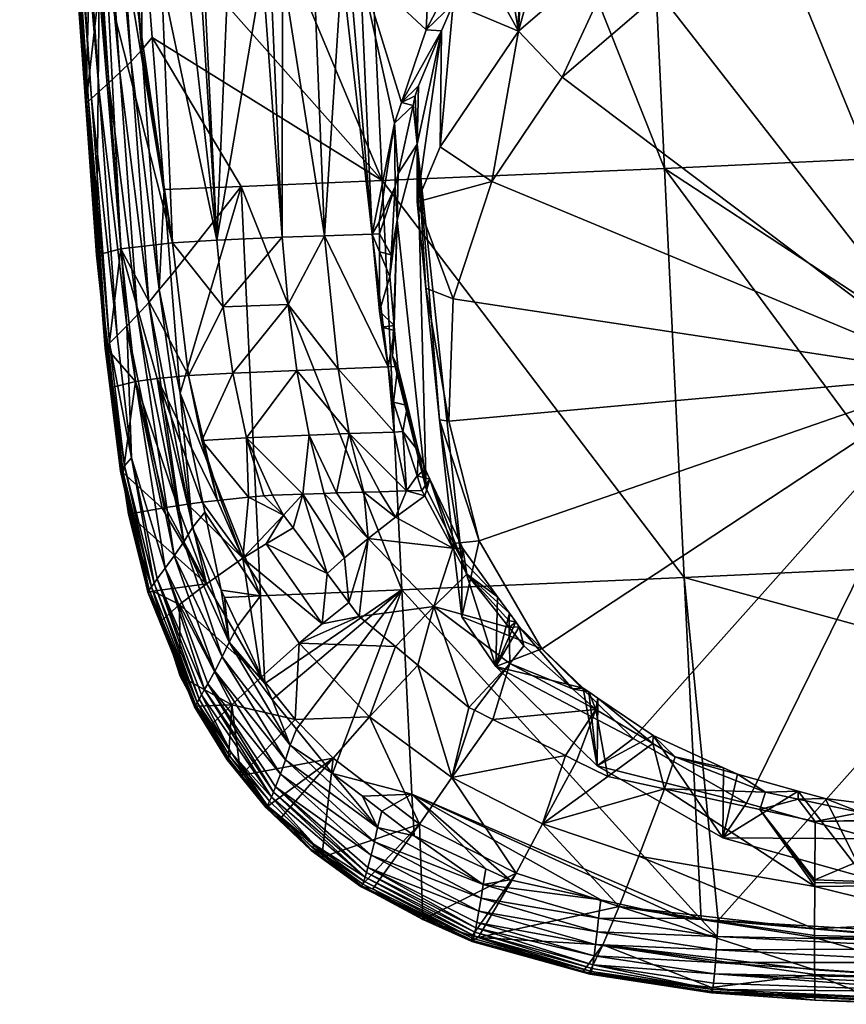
# Model space of a CAD drawing. Extents: x -0.025 to 0.141, y -0.12 to 0.093.
# Tile 1 of 256: x -0.02 to -0.002, y -0.12 to -0.099. Entities that reach past the tile are written whole.
import ezdxf

# ---------------------------------------------------------------- set-up
doc = ezdxf.new("R2010")
doc.units = 0
doc.layers.add('mesh', color=7, linetype='CONTINUOUS')

msp = doc.modelspace()

# ---------------------------------------------------------------- meshes
at = {"layer": 'mesh'}
mesh = msp.add_polyface(dxfattribs=at)
corners = [(-0.013767, -0.087014, 0.080485), (-0.012863, -0.097944, 0.080503), (-0.012642, -0.09794, 0.080377), (-0.017178, -0.086966, 0.084979), (-0.016305, -0.098103, 0.085051), (-0.016022, -0.098075, 0.08427), (-0.018429, -0.087059, 0.088729), (-0.017524, -0.09823, 0.088711), (-0.017433, -0.098211, 0.088165), (-0.019082, -0.08724, 0.092699), (-0.018159, -0.098364, 0.092527), (-0.01798, -0.098326, 0.091451), (-0.018377, -0.098409, 0.093834), (-0.019062, -0.090447, 0.096651), (-0.018609, -0.098498, 0.09637), (-0.016838, -0.098154, 0.086522), (-0.016269, -0.086955, 0.083276), (-0.01543, -0.098043, 0.083344), (-0.014706, -0.098004, 0.082213), (-0.015946, -0.098071, 0.08415), (-0.015135, -0.086971, 0.081767), (-0.014535, -0.097998, 0.082049), (-0.013026, -0.097947, 0.080596), (-0.01362, -0.097967, 0.081168), (-0.014282, -0.097989, 0.081806), (-0.019839, -0.075705, 0.093109), (-0.012195, -0.087079, 0.079444), (-0.011184, -0.097911, 0.079546), (-0.017954, -0.100361, 0.097451), (-0.018853, -0.090226, 0.097563), (-0.018645, -0.090077, 0.09779), (-0.018162, -0.100548, 0.097218), (-0.018443, -0.100826, 0.09646), (-0.019094, -0.090432, 0.096827), (-0.018423, -0.100796, 0.096628), (-0.019018, -0.090344, 0.097293), (-0.018324, -0.100696, 0.096942), (-0.017254, -0.099664, 0.097875), (-0.017249, -0.096699, 0.098016), (-0.017037, -0.099404, 0.097928), (-0.017948, -0.089515, 0.098197), (-0.017675, -0.089303, 0.098261), (-0.018413, -0.089905, 0.09797), (-0.017482, -0.099913, 0.097778), (-0.017721, -0.100147, 0.097637), (-0.018175, -0.089716, 0.098105), (-0.01908, -0.090387, 0.097143), (-0.018383, -0.100752, 0.096789), (-0.019124, -0.09042, 0.096984), (-0.012388, -0.103564, 0.080337), (-0.011245, -0.099245, 0.07952), (-0.011764, -0.100781, 0.079823), (-0.013394, -0.103598, 0.081122), (-0.014292, -0.103632, 0.082038), (-0.015674, -0.103691, 0.084181), (-0.01844, -0.100843, 0.096287), (-0.012176, -0.10243, 0.098424), (-0.012993, -0.085083, 0.099034)]
mesh.append_faces([[corners[k] for k in face] for face in [(0, 1, 2, 2), (3, 4, 5, 5), (6, 7, 8, 8), (9, 10, 11, 11), (9, 12, 10, 10), (13, 14, 12, 12), (15, 6, 8, 8), (16, 17, 18, 18), (16, 19, 17, 17), (20, 18, 21, 21), (0, 22, 1, 1), (0, 23, 22, 22), (20, 24, 23, 23), (21, 24, 20, 20), (25, 13, 12, 12), (6, 11, 7, 7), (6, 9, 11, 11), (26, 2, 27, 27), (26, 0, 2, 2), (3, 15, 4, 4), (3, 6, 15, 15), (20, 16, 18, 18), (5, 19, 3, 3), (28, 29, 30, 30), (28, 31, 29, 29), (32, 33, 34, 34), (14, 33, 32, 32), (14, 13, 33, 33), (31, 35, 29, 29), (31, 36, 35, 35), (37, 38, 39, 39), (40, 38, 37, 37), (40, 41, 38, 38), (42, 43, 44, 44), (42, 45, 43, 43), (45, 37, 43, 43), (45, 40, 37, 37), (36, 46, 35, 35), (36, 47, 46, 46), (33, 48, 34, 34), (30, 44, 28, 28), (30, 42, 44, 44), (48, 47, 34, 34), (48, 46, 47, 47), (49, 2, 1, 1), (27, 2, 50, 50), (2, 51, 50, 50), (22, 49, 1, 1), (23, 52, 22, 22), (53, 21, 18, 18), (53, 24, 21, 21), (54, 17, 19, 19), (12, 55, 10, 10), (41, 56, 38, 38), (41, 57, 56, 56), (56, 39, 38, 38)]])
mesh = msp.add_polyface(dxfattribs=at)
corners = [(-0.006789, -0.089911, 0.146373), (-0.007113, -0.08976, 0.14638), (-0.000018, -0.084739, 0.147188), (-0.005112, -0.090395, 0.146359), (-0.000018, -0.088485, 0.146738), (-0.003445, -0.090664, 0.146357), (-0.009028, -0.084701, 0.146977), (-0.000018, -0.082308, 0.147479), (-0.008782, -0.088868, 0.146433), (-0.008989, -0.088719, 0.146444), (-0.001434, -0.087716, 0.141505), (-0.000018, -0.086361, 0.141271), (-0.000018, -0.085021, 0.141196), (-0.001321, -0.084898, 0.141159), (-0.001059, -0.082092, 0.141105), (-0.001201, -0.082042, 0.141106), (-0.000018, -0.083282, 0.141098), (-0.002135, -0.08171, 0.141114), (-0.002837, -0.084418, 0.14117), (-0.002535, -0.081444, 0.14112), (-0.003088, -0.081077, 0.141127), (-0.004146, -0.083617, 0.141187), (-0.005182, -0.082554, 0.141206), (-0.004681, -0.078254, 0.141168), (-0.005918, -0.081311, 0.141227), (-0.004282, -0.079463, 0.141154), (-0.004357, -0.079233, 0.141157), (-0.004722, -0.07782, 0.141171), (-0.003115, -0.08734, 0.141515), (-0.004647, -0.086707, 0.141531), (-0.005975, -0.085845, 0.141552), (-0.005109, -0.089641, 0.142496), (-0.004887, -0.088218, 0.141899), (-0.006358, -0.087455, 0.141922), (-0.003369, -0.090104, 0.142479), (-0.003247, -0.088766, 0.141883), (-0.001487, -0.089091, 0.141873), (-0.000018, -0.088545, 0.141677), (0.001882, -0.081808, 0.141112), (0.002499, -0.081439, 0.14112), (-0.002991, -0.077715, 0.141173), (-0.001992, -0.092197, 0.077716), (-0.000022, -0.092026, 0.077709), (-0.000039, -0.080632, 0.077512), (-0.002295, -0.076392, 0.077454), (-0.004704, -0.076405, 0.077557), (-0.002851, -0.092421, 0.077745), (-0.000223, -0.101897, 0.099102), (-0.007021, -0.084826, 0.099567), (-0.00104, -0.084549, 0.099712), (-0.000018, -0.089161, 0.141906), (-0.000018, -0.087807, 0.14154), (-0.000057, -0.082208, 0.141102), (-0.003632, -0.080496, 0.141138), (0.000846, -0.082126, 0.141104), (-0.006997, -0.076305, 0.077797), (-0.005919, -0.093583, 0.077951), (-0.003949, -0.092708, 0.077781)]
mesh.append_faces([[corners[k] for k in face] for face in [(0, 1, 2, 2), (2, 3, 0, 0), (4, 5, 2, 2), (2, 6, 7, 7), (8, 9, 2, 2), (10, 11, 12, 12), (13, 14, 15, 15), (12, 16, 13, 13), (17, 13, 15, 15), (17, 18, 13, 13), (19, 18, 17, 17), (20, 18, 19, 19), (20, 21, 18, 18), (22, 23, 24, 24), (25, 26, 22, 22), (23, 27, 24, 24), (13, 10, 12, 12), (18, 10, 13, 13), (18, 28, 10, 10), (21, 28, 18, 18), (21, 29, 28, 28), (22, 29, 21, 21), (22, 30, 29, 29), (24, 30, 22, 22), (31, 32, 33, 33), (34, 35, 32, 32), (32, 30, 33, 33), (32, 29, 30, 30), (35, 29, 32, 32), (35, 28, 29, 29), (36, 28, 35, 35), (36, 10, 28, 28), (37, 10, 36, 36), (38, 39, 40, 40), (15, 14, 40, 40), (40, 17, 15, 15), (40, 19, 17, 17), (41, 42, 43, 43), (44, 41, 43, 43), (45, 41, 44, 44), (45, 46, 41, 41), (47, 48, 49, 49), (37, 36, 50, 50), (10, 51, 11, 11), (13, 52, 14, 14), (13, 16, 52, 52), (53, 21, 20, 20), (53, 22, 21, 21), (25, 22, 53, 53), (37, 51, 10, 10), (52, 54, 40, 40), (40, 14, 52, 52), (40, 53, 20, 20), (55, 56, 57, 57), (57, 45, 55, 55), (57, 46, 45, 45)]])
mesh = msp.add_polyface(dxfattribs=at)
corners = [(-0.003618, -0.0919, 0.144506), (-0.003624, -0.091945, 0.144682), (-0.001635, -0.092114, 0.144589), (-0.002851, -0.092421, 0.077745), (-0.003256, -0.092762, 0.077754), (-0.002856, -0.092683, 0.077746), (-0.009659, -0.097098, 0.078828), (-0.009526, -0.096539, 0.078778), (-0.010423, -0.09774, 0.079133), (-0.009266, -0.096667, 0.078704), (-0.009289, -0.096222, 0.078684), (-0.009145, -0.096536, 0.078667), (-0.009135, -0.096077, 0.078641), (-0.008279, -0.095589, 0.078394), (-0.005986, -0.093956, 0.077979), (-0.006036, -0.093636, 0.077961), (-0.006745, -0.094385, 0.078073), (-0.012195, -0.087079, 0.079444), (-0.011184, -0.097911, 0.079546), (-0.010381, -0.087158, 0.078683), (-0.012993, -0.085083, 0.099034), (-0.007021, -0.084826, 0.099567), (-0.006206, -0.102175, 0.098986), (-0.000223, -0.101897, 0.099102), (-0.001193, -0.095287, 0.070813), (-0.004244, -0.095942, 0.071091), (-0.007007, -0.097301, 0.071668), (-0.005099, -0.093456, 0.077868), (-0.00423, -0.093129, 0.077814), (-0.009293, -0.099273, 0.072505), (-0.006993, -0.094579, 0.078125), (-0.006308, -0.09847, 0.071411), (-0.003821, -0.097246, 0.070892), (-0.001076, -0.096657, 0.070642), (0.001938, -0.095381, 0.070853), (-0.003617, -0.091893, 0.145395), (-0.000018, -0.092008, 0.145608), (-0.000018, -0.092082, 0.145448), (-0.000018, -0.092159, 0.144613), (-0.000018, -0.092188, 0.144779), (-0.001598, -0.091971, 0.144258), (-0.000771, -0.092047, 0.144288), (-0.000018, -0.092138, 0.145282), (-0.003623, -0.091939, 0.145219), (-0.003627, -0.091964, 0.145039), (-0.003627, -0.091966, 0.14486), (-0.000018, -0.09219, 0.144946), (-0.001992, -0.092197, 0.077716), (-0.001193, -0.09236, 0.077715), (-0.000022, -0.092026, 0.077709), (-0.003949, -0.092708, 0.077781), (-0.005919, -0.093583, 0.077951), (-0.007788, -0.094813, 0.078265), (-0.008407, -0.087243, 0.078174), (0.000252, -0.092328, 0.077714)]
mesh.append_faces([[corners[k] for k in face] for face in [(0, 1, 2, 2), (3, 4, 5, 5), (6, 7, 8, 8), (9, 7, 6, 6), (9, 10, 7, 7), (11, 10, 9, 9), (11, 12, 10, 10), (13, 12, 11, 11), (14, 15, 16, 16), (8, 17, 18, 18), (7, 17, 8, 8), (10, 19, 7, 7), (20, 21, 22, 22), (23, 22, 21, 21), (4, 24, 5, 5), (4, 25, 24, 24), (25, 16, 26, 26), (25, 14, 16, 16), (25, 27, 14, 14), (25, 28, 27, 27), (4, 28, 25, 25), (29, 13, 11, 11), (26, 30, 13, 13), (16, 30, 26, 26), (31, 25, 26, 26), (32, 24, 25, 25), (33, 24, 32, 32), (33, 34, 24, 24), (35, 36, 37, 37), (38, 2, 39, 39), (38, 40, 2, 2), (41, 40, 38, 38), (37, 42, 43, 43), (42, 44, 43, 43), (2, 1, 39, 39), (45, 39, 1, 1), (46, 39, 45, 45), (42, 45, 44, 44), (42, 46, 45, 45), (47, 48, 49, 49), (47, 3, 48, 48), (3, 5, 48, 48), (50, 4, 3, 3), (50, 28, 4, 4), (50, 27, 28, 28), (51, 27, 50, 50), (51, 14, 27, 27), (13, 52, 12, 12), (30, 52, 13, 13), (16, 52, 30, 30), (16, 15, 52, 52), (14, 51, 15, 15), (53, 52, 15, 15), (19, 12, 52, 52), (24, 48, 5, 5), (54, 48, 24, 24)]])
mesh = msp.add_polyface(dxfattribs=at)
corners = [(-0.010917, -0.099262, 0.07937), (-0.011764, -0.100781, 0.079823), (-0.01141, -0.100429, 0.079616), (-0.011245, -0.099245, 0.07952), (-0.010676, -0.098692, 0.07925), (-0.010542, -0.097898, 0.07918), (-0.010105, -0.097797, 0.079013), (-0.010423, -0.09774, 0.079133), (-0.009659, -0.097098, 0.078828), (-0.011333, -0.108989, 0.081102), (-0.01117, -0.108747, 0.080893), (-0.011433, -0.108683, 0.081039), (-0.011271, -0.109106, 0.081136), (-0.011184, -0.097911, 0.079546), (-0.01166, -0.108998, 0.081343), (-0.012176, -0.10243, 0.098424), (-0.005788, -0.110831, 0.09833), (-0.011762, -0.111092, 0.097879), (-0.006206, -0.102175, 0.098986), (-0.012993, -0.085083, 0.099034), (-0.009293, -0.099273, 0.072505), (-0.009266, -0.096667, 0.078704), (-0.009145, -0.096536, 0.078667), (-0.007007, -0.097301, 0.071668), (-0.008279, -0.095589, 0.078394), (-0.010947, -0.101721, 0.073544), (-0.011434, -0.102879, 0.074036), (-0.011434, -0.101665, 0.076896), (-0.011476, -0.100638, 0.079654), (-0.010765, -0.107525, 0.075255), (-0.010964, -0.107498, 0.075369), (-0.010125, -0.110053, 0.076328), (-0.011253, -0.104711, 0.074429), (-0.010673, -0.104931, 0.074154), (-0.009854, -0.102448, 0.0731), (-0.008366, -0.100244, 0.072164), (-0.006308, -0.09847, 0.071411), (-0.003821, -0.097246, 0.070892), (-0.004244, -0.095942, 0.071091), (-0.000017, -0.106551, 0.074841), (-0.001076, -0.096657, 0.070642), (-0.010494, -0.110452, 0.080626), (-0.011248, -0.108957, 0.079991), (-0.010675, -0.110111, 0.076721), (-0.011404, -0.108155, 0.080751), (-0.011267, -0.108542, 0.080838), (-0.000017, -0.106236, 0.098873), (-0.000017, -0.110561, 0.098448), (-0.000223, -0.101897, 0.099102)]
mesh.append_faces([[corners[k] for k in face] for face in [(0, 1, 2, 2), (0, 3, 1, 1), (4, 3, 0, 0), (4, 5, 3, 3), (6, 5, 4, 4), (6, 7, 5, 5), (8, 7, 6, 6), (9, 10, 11, 11), (9, 12, 10, 10), (7, 13, 5, 5), (13, 3, 5, 5), (14, 12, 9, 9), (15, 16, 17, 17), (15, 18, 16, 16), (19, 18, 15, 15), (20, 21, 8, 8), (20, 22, 21, 21), (23, 24, 20, 20), (4, 0, 25, 25), (20, 4, 25, 25), (20, 6, 4, 4), (8, 6, 20, 20), (0, 26, 25, 25), (0, 27, 26, 26), (2, 27, 0, 0), (2, 28, 27, 27), (29, 30, 31, 31), (29, 32, 30, 30), (33, 32, 29, 29), (33, 26, 32, 32), (34, 26, 33, 33), (34, 25, 26, 26), (34, 20, 25, 25), (35, 20, 34, 34), (35, 23, 20, 20), (36, 23, 35, 35), (37, 38, 36, 36), (39, 37, 36, 36), (39, 40, 37, 37), (39, 34, 33, 33), (39, 35, 34, 34), (36, 35, 39, 39), (39, 29, 31, 31), (33, 29, 39, 39), (41, 27, 42, 42), (27, 32, 26, 26), (27, 30, 32, 32), (41, 30, 27, 27), (41, 43, 30, 30), (44, 11, 45, 45), (11, 10, 45, 45), (18, 46, 47, 47), (47, 16, 18, 18), (46, 18, 48, 48), (42, 44, 45, 45), (10, 42, 45, 45)]])
mesh = msp.add_polyface(dxfattribs=at)
corners = [(-0.011764, -0.100781, 0.079823), (-0.011476, -0.100638, 0.079654), (-0.01141, -0.100429, 0.079616), (-0.011521, -0.100843, 0.079686), (-0.011912, -0.101218, 0.079909), (-0.011838, -0.10228, 0.07991), (-0.011899, -0.102559, 0.079953), (-0.012234, -0.103558, 0.080244), (-0.011988, -0.104006, 0.080135), (-0.012235, -0.10331, 0.080214), (-0.017577, -0.105507, 0.097278), (-0.018162, -0.100548, 0.097218), (-0.017954, -0.100361, 0.097451), (-0.01778, -0.105712, 0.097041), (-0.018443, -0.100826, 0.09646), (-0.01844, -0.100843, 0.096287), (-0.018609, -0.098498, 0.09637), (-0.018423, -0.100796, 0.096628), (-0.018033, -0.105985, 0.096445), (-0.018324, -0.100696, 0.096942), (-0.017939, -0.105875, 0.096761), (-0.016786, -0.102619, 0.097825), (-0.016887, -0.104737, 0.097712), (-0.017254, -0.099664, 0.097875), (-0.017037, -0.099404, 0.097928), (-0.017721, -0.100147, 0.097637), (-0.017482, -0.099913, 0.097778), (-0.017111, -0.105012, 0.097612), (-0.018383, -0.100752, 0.096789), (-0.017995, -0.105937, 0.096607), (-0.017348, -0.10527, 0.097468), (-0.012234, -0.103938, 0.08029), (-0.012388, -0.103564, 0.080337), (-0.012642, -0.09794, 0.080377), (-0.013026, -0.097947, 0.080596), (-0.013394, -0.103598, 0.081122), (-0.015674, -0.103691, 0.084181), (-0.015946, -0.098071, 0.08415), (-0.016022, -0.098075, 0.08427), (-0.014706, -0.098004, 0.082213), (-0.01543, -0.098043, 0.083344), (-0.01798, -0.098326, 0.091451), (-0.01661, -0.103748, 0.086523), (-0.017524, -0.09823, 0.088711), (-0.017699, -0.103879, 0.091401), (-0.018159, -0.098364, 0.092527), (-0.017433, -0.098211, 0.088165), (-0.016838, -0.098154, 0.086522), (-0.016305, -0.098103, 0.085051), (-0.018377, -0.098409, 0.093834), (-0.014282, -0.097989, 0.081806), (-0.014292, -0.103632, 0.082038), (-0.01362, -0.097967, 0.081168), (-0.01516, -0.102554, 0.098065), (-0.016643, -0.10445, 0.097766), (-0.012176, -0.10243, 0.098424), (-0.011857, -0.103267, 0.077576), (-0.011434, -0.101665, 0.076896), (-0.012016, -0.104463, 0.080193), (-0.018212, -0.10401, 0.096176), (-0.017999, -0.106005, 0.096283)]
mesh.append_faces([[corners[k] for k in face] for face in [(0, 1, 2, 2), (0, 3, 1, 1), (4, 3, 0, 0), (4, 5, 3, 3), (6, 5, 4, 4), (6, 7, 8, 8), (6, 9, 7, 7), (4, 9, 6, 6), (10, 11, 12, 12), (10, 13, 11, 11), (14, 15, 16, 16), (14, 17, 18, 18), (13, 19, 11, 11), (13, 20, 19, 19), (21, 22, 23, 23), (23, 24, 21, 21), (25, 26, 27, 27), (26, 22, 27, 27), (26, 23, 22, 22), (20, 28, 19, 19), (20, 29, 28, 28), (12, 25, 30, 30), (17, 28, 29, 29), (31, 7, 32, 32), (33, 4, 0, 0), (32, 4, 33, 33), (32, 9, 4, 4), (7, 9, 32, 32), (34, 35, 32, 32), (36, 37, 38, 38), (39, 40, 36, 36), (41, 42, 43, 43), (41, 44, 42, 42), (45, 44, 41, 41), (42, 46, 43, 43), (42, 47, 46, 46), (36, 47, 42, 42), (36, 48, 47, 47), (38, 48, 36, 36), (49, 16, 15, 15), (35, 50, 51, 51), (52, 50, 35, 35), (36, 51, 39, 39), (53, 21, 24, 24), (53, 54, 21, 21), (55, 53, 24, 24), (56, 6, 8, 8), (56, 5, 6, 6), (57, 5, 56, 56), (57, 3, 5, 5), (1, 3, 57, 57), (8, 58, 56, 56), (14, 59, 15, 15), (60, 59, 14, 14), (45, 59, 44, 44), (45, 15, 59, 59)]])
mesh = msp.add_polyface(dxfattribs=at)
corners = [(-0.017672, -0.108595, 0.096189), (-0.017649, -0.108614, 0.096014), (-0.01787, -0.106806, 0.096077), (-0.017999, -0.106005, 0.096283), (-0.018033, -0.105985, 0.096445), (-0.017707, -0.10858, 0.09635), (-0.017577, -0.105507, 0.097278), (-0.017474, -0.108302, 0.096946), (-0.01778, -0.105712, 0.097041), (-0.016762, -0.110634, 0.097083), (-0.018443, -0.100826, 0.09646), (-0.017965, -0.106027, 0.096105), (-0.017542, -0.109494, 0.095983), (-0.017939, -0.105875, 0.096761), (-0.017622, -0.108471, 0.096666), (-0.016999, -0.110954, 0.096708), (-0.016887, -0.104737, 0.097712), (-0.016449, -0.106927, 0.097686), (-0.016185, -0.109774, 0.097533), (-0.016643, -0.10445, 0.097766), (-0.016786, -0.102619, 0.097825), (-0.015924, -0.109445, 0.097594), (-0.017348, -0.10527, 0.097468), (-0.017111, -0.105012, 0.097612), (-0.016372, -0.110079, 0.097428), (-0.017721, -0.100147, 0.097637), (-0.017995, -0.105937, 0.096607), (-0.017674, -0.108534, 0.096512), (-0.01657, -0.11037, 0.097278), (-0.017954, -0.100361, 0.097451), (-0.018423, -0.100796, 0.096628), (-0.016828, -0.109361, 0.091592), (-0.017393, -0.106682, 0.091444), (-0.016756, -0.109348, 0.091148), (-0.016506, -0.109312, 0.09016), (-0.016288, -0.109281, 0.089303), (-0.016931, -0.106618, 0.089042), (-0.015658, -0.109202, 0.087255), (-0.016267, -0.106559, 0.086678), (-0.015984, -0.109238, 0.088107), (-0.017699, -0.103879, 0.091401), (-0.015985, -0.107935, 0.086836), (-0.015045, -0.107875, 0.084608), (-0.015333, -0.106507, 0.084393), (-0.015003, -0.10913, 0.085545), (-0.015584, -0.109194, 0.087062), (-0.015534, -0.105107, 0.084257), (-0.014165, -0.105051, 0.082128), (-0.015674, -0.103691, 0.084181), (-0.014292, -0.103632, 0.082038), (-0.01661, -0.103748, 0.086523), (-0.01516, -0.102554, 0.098065), (-0.014748, -0.111221, 0.097616), (-0.018212, -0.10401, 0.096176)]
mesh.append_faces([[corners[k] for k in face] for face in [(0, 1, 2, 2), (3, 4, 5, 5), (6, 7, 8, 8), (9, 7, 6, 6), (10, 4, 3, 3), (3, 2, 11, 11), (3, 0, 2, 2), (5, 0, 3, 3), (0, 12, 1, 1), (7, 13, 8, 8), (7, 14, 13, 13), (15, 14, 7, 7), (16, 17, 18, 18), (16, 19, 17, 17), (20, 19, 16, 16), (17, 21, 18, 18), (22, 23, 24, 24), (25, 23, 22, 22), (23, 18, 24, 24), (23, 16, 18, 18), (14, 26, 13, 13), (14, 27, 26, 26), (6, 22, 28, 28), (29, 22, 6, 6), (4, 27, 5, 5), (4, 26, 27, 27), (30, 26, 4, 4), (31, 32, 1, 1), (33, 32, 31, 31), (34, 35, 36, 36), (36, 37, 38, 38), (36, 39, 37, 37), (35, 39, 36, 36), (32, 2, 1, 1), (32, 11, 2, 2), (40, 11, 32, 32), (41, 42, 43, 43), (41, 44, 42, 42), (45, 44, 41, 41), (41, 37, 45, 45), (41, 38, 37, 37), (43, 38, 41, 41), (43, 46, 38, 38), (47, 46, 43, 43), (48, 46, 49, 49), (50, 46, 48, 48), (50, 38, 46, 46), (40, 38, 50, 50), (40, 36, 38, 38), (32, 36, 40, 40), (32, 34, 36, 36), (33, 34, 32, 32), (17, 51, 52, 52), (17, 19, 51, 51), (11, 53, 3, 3), (40, 53, 11, 11)]])
mesh = msp.add_polyface(dxfattribs=at)
corners = [(-0.011924, -0.105497, 0.080326), (-0.012179, -0.105534, 0.080491), (-0.011914, -0.105605, 0.08034), (-0.012231, -0.105195, 0.080443), (-0.012016, -0.104463, 0.080193), (-0.012234, -0.103938, 0.08029), (-0.011988, -0.104006, 0.080135), (-0.012234, -0.103558, 0.080244), (-0.011404, -0.108155, 0.080751), (-0.01174, -0.107738, 0.080841), (-0.011433, -0.108683, 0.081039), (-0.011642, -0.10719, 0.080583), (-0.015045, -0.107875, 0.084608), (-0.014674, -0.109105, 0.084894), (-0.014491, -0.109091, 0.084534), (-0.015003, -0.10913, 0.085545), (-0.013722, -0.107816, 0.082566), (-0.013144, -0.109042, 0.082674), (-0.012875, -0.107784, 0.081686), (-0.01166, -0.108998, 0.081343), (-0.011922, -0.107753, 0.080927), (-0.01256, -0.109025, 0.082094), (-0.011333, -0.108989, 0.081102), (-0.013108, -0.106417, 0.081397), (-0.013982, -0.106451, 0.082297), (-0.013851, -0.109067, 0.08359), (-0.012388, -0.103564, 0.080337), (-0.014165, -0.105051, 0.082128), (-0.013394, -0.103598, 0.081122), (-0.015333, -0.106507, 0.084393), (-0.014292, -0.103632, 0.082038), (-0.015534, -0.105107, 0.084257), (-0.011762, -0.111092, 0.097879), (-0.01516, -0.102554, 0.098065), (-0.012176, -0.10243, 0.098424), (-0.014748, -0.111221, 0.097616), (-0.011959, -0.106149, 0.078799), (-0.011248, -0.108957, 0.079991), (-0.011847, -0.106363, 0.080438), (-0.011857, -0.103267, 0.077576), (-0.011434, -0.101665, 0.076896), (-0.011936, -0.107122, 0.080715), (-0.01205, -0.106376, 0.08061), (-0.013405, -0.10905, 0.082933), (-0.012222, -0.109015, 0.081758)]
mesh.append_faces([[corners[k] for k in face] for face in [(0, 1, 2, 2), (0, 3, 1, 1), (4, 3, 0, 0), (4, 5, 3, 3), (6, 5, 4, 4), (6, 7, 5, 5), (8, 9, 10, 10), (11, 9, 8, 8), (12, 13, 14, 14), (12, 15, 13, 13), (16, 17, 18, 18), (18, 19, 20, 20), (17, 21, 18, 18), (19, 9, 20, 20), (19, 10, 9, 9), (22, 10, 19, 19), (23, 18, 20, 20), (24, 18, 23, 23), (24, 16, 18, 18), (12, 16, 24, 24), (12, 25, 16, 16), (14, 25, 12, 12), (26, 3, 5, 5), (27, 23, 28, 28), (27, 24, 23, 23), (29, 24, 27, 27), (29, 12, 24, 24), (27, 30, 31, 31), (28, 30, 27, 27), (32, 33, 34, 34), (32, 35, 33, 33), (36, 8, 37, 37), (36, 11, 8, 8), (38, 11, 36, 36), (36, 2, 38, 38), (36, 0, 2, 2), (39, 0, 36, 36), (39, 4, 0, 0), (37, 39, 36, 36), (37, 40, 39, 39), (38, 41, 11, 11), (38, 42, 41, 41), (2, 42, 38, 38), (2, 1, 42, 42), (11, 41, 9, 9), (25, 43, 16, 16), (16, 43, 17, 17), (18, 44, 19, 19), (18, 21, 44, 44), (20, 9, 41, 41), (3, 42, 1, 1), (42, 20, 41, 41), (23, 20, 42, 42), (26, 42, 3, 3), (28, 42, 26, 26), (28, 23, 42, 42)]])
mesh = msp.add_polyface(dxfattribs=at)
corners = [(-0.016762, -0.110634, 0.097083), (-0.015861, -0.113083, 0.09698), (-0.015929, -0.113204, 0.096864), (-0.015992, -0.113313, 0.096739), (-0.016045, -0.113405, 0.096604), (-0.01693, -0.11086, 0.096843), (-0.016999, -0.110954, 0.096708), (-0.017474, -0.108302, 0.096946), (-0.017126, -0.111155, 0.096008), (-0.017021, -0.111122, 0.095926), (-0.017542, -0.109494, 0.095983), (-0.016824, -0.111734, 0.095905), (-0.017672, -0.108595, 0.096189), (-0.017056, -0.111031, 0.096564), (-0.017622, -0.108471, 0.096666), (-0.015409, -0.112196, 0.097443), (-0.01558, -0.111096, 0.097533), (-0.015507, -0.111252, 0.097528), (-0.016185, -0.109774, 0.097533), (-0.015924, -0.109445, 0.097594), (-0.01657, -0.11037, 0.097278), (-0.015555, -0.11251, 0.097334), (-0.015711, -0.11281, 0.097179), (-0.016372, -0.110079, 0.097428), (-0.017348, -0.10527, 0.097468), (-0.017674, -0.108534, 0.096512), (-0.017099, -0.111091, 0.096411), (-0.017577, -0.105507, 0.097278), (-0.017707, -0.10858, 0.09635), (-0.015119, -0.110425, 0.087209), (-0.015658, -0.109202, 0.087255), (-0.015984, -0.109238, 0.088107), (-0.015584, -0.109194, 0.087062), (-0.01646, -0.111402, 0.093048), (-0.016446, -0.112918, 0.095864), (-0.015888, -0.110962, 0.090104), (-0.016828, -0.109361, 0.091592), (-0.016756, -0.109348, 0.091148), (-0.016506, -0.109312, 0.09016), (-0.016288, -0.109281, 0.089303), (-0.015355, -0.113525, 0.092983), (-0.014731, -0.112937, 0.090044), (-0.017649, -0.108614, 0.096014), (-0.016449, -0.106927, 0.097686), (-0.014748, -0.111221, 0.097616), (-0.016089, -0.113479, 0.096461), (-0.01713, -0.111144, 0.096172), (-0.016131, -0.113551, 0.096235), (-0.016141, -0.113571, 0.096079), (-0.016108, -0.11355, 0.095933)]
mesh.append_faces([[corners[k] for k in face] for face in [(0, 1, 2, 2), (3, 4, 5, 5), (6, 5, 4, 4), (7, 5, 6, 6), (0, 5, 7, 7), (2, 5, 0, 0), (2, 3, 5, 5), (8, 9, 10, 10), (8, 11, 9, 9), (12, 8, 10, 10), (6, 13, 14, 14), (15, 16, 17, 17), (18, 16, 15, 15), (18, 19, 16, 16), (20, 21, 22, 22), (20, 23, 21, 21), (24, 23, 20, 20), (23, 15, 21, 21), (23, 18, 15, 15), (13, 25, 14, 14), (13, 26, 25, 25), (0, 22, 1, 1), (0, 20, 22, 22), (27, 20, 0, 0), (28, 25, 26, 26), (29, 30, 31, 31), (29, 32, 30, 30), (33, 11, 34, 34), (33, 9, 11, 11), (35, 9, 33, 33), (35, 10, 9, 9), (36, 10, 35, 35), (35, 37, 36, 36), (35, 38, 37, 37), (39, 38, 35, 35), (40, 33, 34, 34), (41, 33, 40, 40), (41, 35, 33, 33), (29, 39, 35, 35), (31, 39, 29, 29), (36, 42, 10, 10), (43, 44, 19, 19), (44, 16, 19, 19), (6, 4, 45, 45), (28, 46, 12, 12), (47, 48, 46, 46), (49, 11, 8, 8), (49, 34, 11, 11), (46, 8, 12, 12), (46, 49, 8, 8), (48, 49, 46, 46), (45, 13, 6, 6), (45, 26, 13, 13), (45, 47, 26, 26), (46, 26, 47, 47), (28, 26, 46, 46)]])
mesh = msp.add_polyface(dxfattribs=at)
corners = [(-0.003382, -0.115521, 0.083751), (-0.002806, -0.115506, 0.083614), (-0.003376, -0.115349, 0.083507), (-0.002051, -0.115804, 0.083959), (-0.001966, -0.115613, 0.083698), (-0.000292, -0.115933, 0.084071), (-0.000898, -0.115748, 0.083804), (-0.000286, -0.115742, 0.083799), (-0.003027, -0.117226, 0.086615), (-0.003017, -0.115992, 0.084369), (-0.004186, -0.115739, 0.084376), (-0.003028, -0.117287, 0.086763), (-0.008783, -0.11604, 0.087029), (-0.007165, -0.117793, 0.089853), (-0.006746, -0.116729, 0.087), (-0.000017, -0.115953, 0.084089), (-0.000017, -0.117334, 0.086799), (-0.005069, -0.118086, 0.097322), (-0.005427, -0.118065, 0.097322), (-0.005788, -0.110831, 0.09833), (-0.000017, -0.112419, 0.098264), (-0.000017, -0.118389, 0.097319), (-0.011762, -0.111092, 0.097879), (-0.004969, -0.116342, 0.07975), (-0.004959, -0.11486, 0.083189), (-0.004661, -0.114995, 0.083265), (-0.001972, -0.117179, 0.080105), (-0.001776, -0.116359, 0.079005), (0.001042, -0.116444, 0.079041), (-0.004474, -0.115606, 0.078685), (-0.00763, -0.114819, 0.079104), (-0.006868, -0.114236, 0.078103), (-0.000017, -0.106551, 0.074841), (-0.010125, -0.110053, 0.076328), (-0.008796, -0.112342, 0.077299), (-0.007615, -0.113382, 0.082439), (-0.007656, -0.113621, 0.08269), (-0.006452, -0.114345, 0.083049), (-0.006445, -0.114173, 0.082804), (-0.00598, -0.114629, 0.083189), (-0.004072, -0.11537, 0.083641), (-0.006204, -0.115302, 0.08439), (-0.003028, -0.11737, 0.086969), (-0.007406, -0.115042, 0.084398), (-0.000017, -0.110561, 0.098448)]
mesh.append_faces([[corners[k] for k in face] for face in [(0, 1, 2, 2), (3, 1, 0, 0), (3, 4, 1, 1), (5, 4, 3, 3), (5, 6, 4, 4), (5, 7, 6, 6), (8, 9, 10, 10), (10, 11, 8, 8), (12, 13, 14, 14), (0, 10, 9, 9), (9, 3, 0, 0), (9, 5, 3, 3), (15, 5, 9, 9), (8, 15, 9, 9), (8, 16, 15, 15), (17, 18, 19, 19), (20, 17, 19, 19), (21, 17, 20, 20), (22, 19, 18, 18), (23, 24, 25, 25), (2, 23, 25, 25), (2, 26, 23, 23), (1, 26, 2, 2), (26, 4, 6, 6), (1, 4, 26, 26), (27, 26, 28, 28), (27, 23, 26, 26), (29, 23, 27, 27), (29, 30, 23, 23), (31, 30, 29, 29), (32, 33, 34, 34), (32, 29, 27, 27), (32, 31, 29, 29), (34, 31, 32, 32), (35, 36, 37, 37), (37, 38, 35, 35), (39, 38, 37, 37), (39, 24, 38, 38), (39, 25, 24, 24), (40, 25, 39, 39), (40, 2, 25, 25), (0, 2, 40, 40), (41, 42, 10, 10), (41, 14, 42, 42), (41, 12, 14, 14), (43, 12, 41, 41), (41, 40, 39, 39), (10, 40, 41, 41), (0, 40, 10, 10), (37, 41, 39, 39), (37, 43, 41, 41), (36, 43, 37, 37), (20, 19, 44, 44), (23, 38, 24, 24), (30, 38, 23, 23), (35, 38, 30, 30)]])
mesh = msp.add_polyface(dxfattribs=at)
corners = [(-0.009487, -0.111749, 0.081852), (-0.009349, -0.111772, 0.081804), (-0.009482, -0.111588, 0.081743), (-0.00949, -0.111891, 0.082008), (-0.009276, -0.111874, 0.081838), (-0.009183, -0.11228, 0.082143), (-0.008151, -0.113188, 0.082513), (-0.007926, -0.113171, 0.082342), (-0.007807, -0.113251, 0.082379), (-0.008783, -0.11604, 0.087029), (-0.008298, -0.114599, 0.08441), (-0.010704, -0.11506, 0.087066), (-0.008068, -0.114714, 0.084407), (-0.007406, -0.115042, 0.084398), (-0.010226, -0.113641, 0.084435), (-0.010343, -0.113582, 0.084437), (-0.009837, -0.113834, 0.08443), (-0.009339, -0.117087, 0.089889), (-0.011385, -0.116051, 0.089934), (-0.009475, -0.112648, 0.082676), (-0.011085, -0.111443, 0.082666), (-0.011551, -0.115416, 0.097469), (-0.009479, -0.117226, 0.097335), (-0.009982, -0.116994, 0.097341), (-0.007553, -0.117652, 0.097328), (-0.011762, -0.111092, 0.097879), (-0.005427, -0.118065, 0.097322), (-0.009771, -0.112714, 0.07821), (-0.010494, -0.111666, 0.077765), (-0.010494, -0.110452, 0.080626), (-0.00763, -0.114819, 0.079104), (-0.007615, -0.113382, 0.082439), (-0.009735, -0.111237, 0.081627), (-0.006868, -0.114236, 0.078103), (-0.008796, -0.112342, 0.077299), (-0.010125, -0.110053, 0.076328), (-0.010675, -0.110111, 0.076721), (-0.010964, -0.107498, 0.075369), (-0.010385, -0.110758, 0.081615), (-0.010469, -0.110217, 0.081291), (-0.010684, -0.110207, 0.081455), (-0.007656, -0.113621, 0.08269), (-0.010039, -0.117325, 0.097269), (-0.011495, -0.116296, 0.097359)]
mesh.append_faces([[corners[k] for k in face] for face in [(0, 1, 2, 2), (3, 1, 0, 0), (3, 4, 1, 1), (5, 4, 3, 3), (5, 6, 4, 4), (6, 7, 4, 4), (6, 8, 7, 7), (9, 10, 11, 11), (9, 12, 10, 10), (13, 12, 9, 9), (11, 14, 15, 15), (11, 16, 14, 14), (10, 16, 11, 11), (11, 17, 9, 9), (11, 18, 17, 17), (19, 5, 3, 3), (19, 6, 5, 5), (20, 19, 3, 3), (20, 15, 19, 19), (19, 14, 16, 16), (15, 14, 19, 19), (21, 22, 23, 23), (24, 22, 21, 21), (25, 26, 21, 21), (27, 28, 29, 29), (30, 8, 31, 31), (30, 7, 8, 8), (27, 7, 30, 30), (27, 4, 7, 7), (1, 4, 27, 27), (27, 2, 1, 1), (27, 32, 2, 2), (29, 32, 27, 27), (33, 27, 30, 30), (34, 27, 33, 33), (34, 28, 27, 27), (35, 28, 34, 34), (35, 36, 28, 28), (37, 36, 35, 35), (28, 36, 29, 29), (38, 3, 0, 0), (38, 39, 40, 40), (38, 32, 39, 39), (38, 2, 32, 32), (0, 2, 38, 38), (41, 8, 6, 6), (41, 31, 8, 8), (42, 43, 23, 23), (41, 12, 13, 13), (41, 6, 19, 19), (20, 3, 38, 38), (40, 20, 38, 38), (41, 10, 12, 12), (41, 16, 10, 10), (19, 16, 41, 41), (29, 39, 32, 32)]])
mesh = msp.add_polyface(dxfattribs=at)
corners = [(-0.01117, -0.108747, 0.080893), (-0.011271, -0.109106, 0.081136), (-0.010684, -0.110207, 0.081455), (-0.015409, -0.112196, 0.097443), (-0.015507, -0.111252, 0.097528), (-0.015226, -0.111855, 0.097507), (-0.014658, -0.113071, 0.097463), (-0.0145, -0.11341, 0.097451), (-0.013441, -0.111808, 0.085766), (-0.012878, -0.111363, 0.084489), (-0.013337, -0.110749, 0.084501), (-0.012661, -0.111653, 0.084483), (-0.013932, -0.112221, 0.087159), (-0.011892, -0.112293, 0.084468), (-0.01426, -0.109515, 0.084527), (-0.014491, -0.109091, 0.084534), (-0.014674, -0.109105, 0.084894), (-0.015003, -0.10913, 0.085545), (-0.015119, -0.110425, 0.087209), (-0.015584, -0.109194, 0.087062), (-0.01463, -0.110118, 0.085809), (-0.01406, -0.109782, 0.084521), (-0.012442, -0.113779, 0.087111), (-0.011423, -0.112683, 0.084458), (-0.015888, -0.110962, 0.090104), (-0.014731, -0.112937, 0.090044), (-0.014015, -0.113834, 0.090016), (-0.015355, -0.113525, 0.092983), (-0.013851, -0.109067, 0.08359), (-0.011892, -0.109557, 0.081832), (-0.01166, -0.108998, 0.081343), (-0.012473, -0.110004, 0.082659), (-0.011085, -0.111443, 0.082666), (-0.01256, -0.109025, 0.082094), (-0.013144, -0.109042, 0.082674), (-0.010343, -0.113582, 0.084437), (-0.012973, -0.110415, 0.083556), (-0.011762, -0.111092, 0.097879), (-0.01399, -0.114037, 0.09743), (-0.011551, -0.115416, 0.097469), (-0.013222, -0.114981, 0.097399), (-0.014748, -0.111221, 0.097616), (-0.01558, -0.111096, 0.097533), (-0.010494, -0.110452, 0.080626), (-0.011248, -0.108957, 0.079991), (-0.010469, -0.110217, 0.081291), (-0.012222, -0.109015, 0.081758), (-0.013405, -0.10905, 0.082933)]
mesh.append_faces([[corners[k] for k in face] for face in [(0, 1, 2, 2), (3, 4, 5, 5), (3, 6, 7, 7), (5, 6, 3, 3), (8, 9, 10, 10), (8, 11, 9, 9), (12, 11, 8, 8), (12, 13, 11, 11), (14, 15, 16, 16), (17, 14, 16, 16), (18, 17, 19, 19), (18, 14, 17, 17), (20, 14, 18, 18), (20, 21, 14, 14), (22, 13, 12, 12), (23, 13, 22, 22), (18, 24, 25, 25), (20, 10, 21, 21), (20, 8, 10, 10), (18, 8, 20, 20), (18, 12, 8, 8), (25, 12, 18, 18), (25, 26, 12, 12), (27, 26, 25, 25), (28, 15, 14, 14), (2, 1, 29, 29), (30, 29, 1, 1), (2, 31, 32, 32), (29, 31, 2, 2), (29, 33, 31, 31), (33, 34, 31, 31), (23, 35, 32, 32), (32, 13, 23, 23), (32, 11, 13, 13), (31, 11, 32, 32), (31, 9, 11, 11), (36, 9, 31, 31), (36, 10, 9, 9), (28, 10, 36, 36), (28, 21, 10, 10), (14, 21, 28, 28), (37, 7, 6, 6), (37, 38, 7, 7), (39, 40, 37, 37), (41, 4, 42, 42), (5, 4, 41, 41), (6, 41, 37, 37), (6, 5, 41, 41), (0, 43, 44, 44), (2, 45, 0, 0), (46, 29, 30, 30), (46, 33, 29, 29), (36, 47, 28, 28), (31, 47, 36, 36), (31, 34, 47, 47), (45, 43, 0, 0)]])
mesh = msp.add_polyface(dxfattribs=at)
corners = [(-0.012507, -0.117076, 0.096709), (-0.010213, -0.118334, 0.096544), (-0.012536, -0.117175, 0.096582), (-0.012476, -0.116964, 0.096826), (-0.010193, -0.118241, 0.09667), (-0.014428, -0.115258, 0.09689), (-0.014475, -0.115376, 0.096773), (-0.013612, -0.116478, 0.096477), (-0.014518, -0.11548, 0.096647), (-0.010249, -0.118472, 0.096269), (-0.012562, -0.117256, 0.096448), (-0.010232, -0.118412, 0.09641), (-0.012584, -0.117319, 0.096307), (-0.013638, -0.116543, 0.096336), (-0.012274, -0.116122, 0.097306), (-0.012592, -0.115461, 0.097384), (-0.01218, -0.115774, 0.097375), (-0.013222, -0.114981, 0.097399), (-0.01412, -0.114382, 0.097364), (-0.012409, -0.116708, 0.09703), (-0.01234, -0.116422, 0.09719), (-0.010083, -0.117616, 0.097153), (-0.014326, -0.11499, 0.097093), (-0.01422, -0.114692, 0.097252), (-0.010039, -0.117325, 0.097269), (-0.010128, -0.11789, 0.096991), (-0.010704, -0.11506, 0.087066), (-0.011423, -0.112683, 0.084458), (-0.012442, -0.113779, 0.087111), (-0.010343, -0.113582, 0.084437), (-0.013452, -0.116749, 0.095734), (-0.011385, -0.116051, 0.089934), (-0.013212, -0.114656, 0.089987), (-0.01237, -0.117417, 0.09571), (-0.011317, -0.118067, 0.095688), (-0.013932, -0.112221, 0.087159), (-0.014015, -0.113834, 0.090016), (-0.011762, -0.111092, 0.097879), (-0.01399, -0.114037, 0.09743), (-0.011551, -0.115416, 0.097469), (-0.012603, -0.11736, 0.096161), (-0.010265, -0.118512, 0.096122), (-0.012621, -0.117378, 0.095937), (-0.010278, -0.11853, 0.095973), (-0.01029, -0.118525, 0.095822), (-0.013676, -0.116605, 0.095964), (-0.013666, -0.116598, 0.096115), (-0.012626, -0.117359, 0.095787), (-0.013678, -0.116587, 0.095814), (-0.014598, -0.115661, 0.096299), (-0.011495, -0.116296, 0.097359), (-0.009982, -0.116994, 0.097341)]
mesh.append_faces([[corners[k] for k in face] for face in [(0, 1, 2, 2), (3, 4, 0, 0), (0, 5, 3, 3), (2, 6, 0, 0), (7, 8, 2, 2), (9, 10, 11, 11), (12, 10, 9, 9), (13, 10, 12, 12), (7, 10, 13, 13), (2, 10, 7, 7), (2, 11, 10, 10), (1, 11, 2, 2), (14, 15, 16, 16), (14, 17, 15, 15), (18, 17, 14, 14), (19, 20, 21, 21), (22, 20, 19, 19), (22, 23, 20, 20), (20, 14, 24, 24), (23, 14, 20, 20), (23, 18, 14, 14), (3, 19, 25, 25), (5, 19, 3, 3), (5, 22, 19, 19), (26, 27, 28, 28), (26, 29, 27, 27), (30, 31, 32, 32), (31, 33, 34, 34), (28, 35, 36, 36), (28, 31, 26, 26), (28, 32, 31, 31), (36, 32, 28, 28), (37, 17, 38, 38), (39, 15, 17, 17), (16, 15, 39, 39), (40, 9, 41, 41), (40, 12, 9, 9), (13, 12, 40, 40), (42, 43, 44, 44), (45, 46, 42, 42), (47, 30, 48, 48), (34, 33, 47, 47), (42, 48, 45, 45), (42, 47, 48, 48), (44, 47, 42, 42), (44, 34, 47, 47), (40, 41, 43, 43), (49, 13, 40, 40), (14, 50, 24, 24), (16, 50, 14, 14), (42, 40, 43, 43), (46, 40, 42, 42), (47, 31, 30, 30), (47, 33, 31, 31), (39, 50, 16, 16), (39, 51, 50, 50)]])
mesh = msp.add_polyface(dxfattribs=at)
corners = [(-0.014475, -0.115376, 0.096773), (-0.015861, -0.113083, 0.09698), (-0.014428, -0.115258, 0.09689), (-0.015929, -0.113204, 0.096864), (-0.014518, -0.11548, 0.096647), (-0.015992, -0.113313, 0.096739), (-0.015369, -0.114535, 0.096556), (-0.016045, -0.113405, 0.096604), (-0.012507, -0.117076, 0.096709), (-0.012536, -0.117175, 0.096582), (-0.013612, -0.116478, 0.096477), (-0.014555, -0.115567, 0.096513), (-0.015406, -0.114606, 0.096414), (-0.013678, -0.116587, 0.095814), (-0.013452, -0.116749, 0.095734), (-0.014301, -0.115899, 0.095763), (-0.01412, -0.114382, 0.097364), (-0.01399, -0.114037, 0.09743), (-0.013222, -0.114981, 0.097399), (-0.0145, -0.11341, 0.097451), (-0.015409, -0.112196, 0.097443), (-0.015711, -0.11281, 0.097179), (-0.01422, -0.114692, 0.097252), (-0.014326, -0.11499, 0.097093), (-0.015555, -0.11251, 0.097334), (-0.013212, -0.114656, 0.089987), (-0.016089, -0.113479, 0.096461), (-0.014598, -0.115661, 0.096299), (-0.015441, -0.114672, 0.09619), (-0.014616, -0.115695, 0.096149), (-0.013666, -0.116598, 0.096115), (-0.012603, -0.11736, 0.096161), (-0.016131, -0.113551, 0.096235), (-0.016141, -0.113571, 0.096079), (-0.015451, -0.114687, 0.096036), (-0.014625, -0.115705, 0.095998), (-0.013676, -0.116605, 0.095964), (-0.015423, -0.114661, 0.095891), (-0.016108, -0.11355, 0.095933), (-0.015808, -0.113965, 0.095829), (-0.014624, -0.11569, 0.095846), (-0.015166, -0.115019, 0.095793), (-0.013638, -0.116543, 0.096336), (-0.015355, -0.113525, 0.092983), (-0.016446, -0.112918, 0.095864), (-0.014015, -0.113834, 0.090016)]
mesh.append_faces([[corners[k] for k in face] for face in [(0, 1, 2, 2), (0, 3, 1, 1), (4, 3, 0, 0), (5, 6, 7, 7), (8, 0, 2, 2), (9, 4, 0, 0), (10, 11, 4, 4), (4, 5, 3, 3), (4, 6, 5, 5), (11, 6, 4, 4), (11, 12, 6, 6), (13, 14, 15, 15), (16, 17, 18, 18), (16, 19, 17, 17), (20, 19, 16, 16), (21, 22, 23, 23), (21, 24, 22, 22), (24, 16, 22, 22), (24, 20, 16, 16), (1, 23, 2, 2), (1, 21, 23, 23), (14, 25, 15, 15), (26, 6, 12, 12), (26, 7, 6, 6), (27, 11, 10, 10), (27, 12, 11, 11), (26, 27, 28, 28), (27, 29, 28, 28), (27, 30, 29, 29), (31, 30, 27, 27), (32, 28, 33, 33), (34, 28, 29, 29), (34, 33, 28, 28), (35, 30, 36, 36), (34, 37, 38, 38), (39, 38, 37, 37), (13, 15, 40, 40), (40, 41, 37, 37), (35, 37, 34, 34), (35, 40, 37, 37), (36, 40, 35, 35), (36, 13, 40, 40), (33, 34, 38, 38), (29, 35, 34, 34), (29, 30, 35, 35), (12, 27, 26, 26), (10, 42, 27, 27), (28, 32, 26, 26), (38, 39, 43, 43), (37, 43, 39, 39), (25, 40, 15, 15), (25, 41, 40, 40), (43, 44, 38, 38), (43, 41, 45, 45), (37, 41, 43, 43), (45, 41, 25, 25)]])
mesh = msp.add_polyface(dxfattribs=at)
corners = [(-0.007721, -0.119029, 0.096524), (-0.010213, -0.118334, 0.096544), (-0.010193, -0.118241, 0.09667), (-0.012507, -0.117076, 0.096709), (-0.012476, -0.116964, 0.096826), (-0.010172, -0.118134, 0.096787), (-0.007748, -0.119166, 0.096248), (-0.007735, -0.119106, 0.09639), (-0.005186, -0.11955, 0.096237), (-0.010232, -0.118412, 0.09641), (-0.010249, -0.118472, 0.096269), (-0.007692, -0.118833, 0.096768), (-0.005148, -0.119217, 0.096758), (-0.005167, -0.119412, 0.096514), (-0.007761, -0.119207, 0.096101), (-0.010265, -0.118512, 0.096122), (-0.007783, -0.119227, 0.095798), (-0.007772, -0.119227, 0.09595), (-0.005203, -0.119616, 0.095937), (-0.005194, -0.119593, 0.096089), (-0.007553, -0.117652, 0.097328), (-0.010039, -0.117325, 0.097269), (-0.009479, -0.117226, 0.097335), (-0.007602, -0.118039, 0.097252), (-0.005779, -0.118044, 0.097322), (-0.00509, -0.118425, 0.097246), (-0.009982, -0.116994, 0.097341), (-0.010128, -0.11789, 0.096991), (-0.007632, -0.118326, 0.097134), (-0.007662, -0.118595, 0.096972), (-0.010083, -0.117616, 0.097153), (-0.012409, -0.116708, 0.09703), (-0.01234, -0.116422, 0.09719), (-0.005129, -0.11898, 0.096963), (-0.009339, -0.117087, 0.089889), (-0.01027, -0.11841, 0.095676), (-0.010147, -0.11845, 0.095674), (-0.011317, -0.118067, 0.095688), (-0.011385, -0.116051, 0.089934), (-0.007165, -0.117793, 0.089853), (-0.007507, -0.118603, 0.092784), (-0.007929, -0.119176, 0.095648), (-0.008783, -0.11604, 0.087029), (-0.011551, -0.115416, 0.097469), (-0.005427, -0.118065, 0.097322), (-0.010278, -0.11853, 0.095973), (-0.01029, -0.118525, 0.095822), (-0.007797, -0.119193, 0.095648), (-0.005211, -0.11962, 0.095784), (-0.005208, -0.11951, 0.095635)]
mesh.append_faces([[corners[k] for k in face] for face in [(0, 1, 2, 2), (3, 2, 1, 1), (4, 5, 2, 2), (6, 7, 8, 8), (6, 9, 7, 7), (10, 9, 6, 6), (11, 2, 5, 5), (11, 0, 2, 2), (12, 0, 11, 11), (12, 13, 0, 0), (14, 6, 8, 8), (15, 6, 14, 14), (15, 10, 6, 6), (16, 17, 18, 18), (17, 14, 19, 19), (1, 7, 9, 9), (0, 7, 1, 1), (0, 8, 7, 7), (13, 8, 0, 0), (20, 21, 22, 22), (20, 23, 21, 21), (24, 23, 20, 20), (24, 25, 23, 23), (21, 26, 22, 22), (27, 28, 29, 29), (27, 30, 28, 28), (31, 30, 27, 27), (30, 23, 28, 28), (30, 21, 23, 23), (32, 21, 30, 30), (11, 29, 33, 33), (5, 29, 11, 11), (5, 27, 29, 29), (4, 27, 5, 5), (34, 35, 36, 36), (34, 37, 35, 35), (38, 37, 34, 34), (36, 39, 34, 34), (36, 40, 39, 39), (41, 40, 36, 36), (42, 34, 39, 39), (43, 24, 20, 20), (43, 44, 24, 24), (45, 17, 16, 16), (46, 36, 35, 35), (16, 47, 41, 41), (48, 47, 16, 16), (48, 49, 47, 47), (35, 37, 46, 46), (45, 14, 17, 17), (45, 15, 14, 14), (46, 41, 36, 36), (46, 16, 41, 41), (45, 16, 46, 46), (49, 40, 47, 47), (41, 47, 40, 40)]])
mesh = msp.add_polyface(dxfattribs=at)
corners = [(-0.000017, -0.119859, 0.095773), (-0.003027, -0.119778, 0.095624), (-0.005211, -0.11962, 0.095784), (-0.001523, -0.119839, 0.09562), (-0.000017, -0.119862, 0.095629), (-0.007761, -0.119207, 0.096101), (-0.005186, -0.11955, 0.096237), (-0.005194, -0.119593, 0.096089), (-0.007783, -0.119227, 0.095798), (-0.005203, -0.119616, 0.095937), (-0.005208, -0.11951, 0.095635), (-0.007772, -0.119227, 0.09595), (-0.005427, -0.118065, 0.097322), (-0.00509, -0.118425, 0.097246), (-0.005779, -0.118044, 0.097322), (-0.000017, -0.118532, 0.097287), (-0.000017, -0.118685, 0.097229), (-0.005069, -0.118086, 0.097322), (-0.000017, -0.118389, 0.097319), (-0.005129, -0.11898, 0.096963), (-0.00511, -0.118712, 0.097126), (-0.000017, -0.118974, 0.097119), (-0.007662, -0.118595, 0.096972), (-0.007632, -0.118326, 0.097134), (-0.007602, -0.118039, 0.097252), (-0.007692, -0.118833, 0.096768), (-0.005148, -0.119217, 0.096758), (-0.007507, -0.118603, 0.092784), (-0.00303, -0.119136, 0.092224), (-0.007165, -0.117793, 0.089853), (-0.003034, -0.118404, 0.08966), (-0.003035, -0.118268, 0.089184), (-0.003034, -0.118445, 0.089803), (-0.004186, -0.115739, 0.084376), (-0.003028, -0.11737, 0.086969), (-0.003028, -0.117287, 0.086763), (-0.006746, -0.116729, 0.087), (-0.000017, -0.119429, 0.093009), (-0.000017, -0.119327, 0.092645), (-0.000017, -0.118485, 0.089657), (-0.000017, -0.118107, 0.088316), (-0.000017, -0.117334, 0.086799), (-0.003027, -0.117226, 0.086615), (-0.000017, -0.119601, 0.096594), (-0.000017, -0.119789, 0.096227), (-0.000017, -0.119461, 0.096743), (-0.005167, -0.119412, 0.096514), (-0.000017, -0.119855, 0.096004), (-0.000017, -0.119323, 0.096889), (-0.003029, -0.119231, 0.092727)]
mesh.append_faces([[corners[k] for k in face] for face in [(0, 1, 2, 2), (0, 3, 1, 1), (4, 3, 0, 0), (5, 6, 7, 7), (8, 9, 2, 2), (1, 10, 2, 2), (11, 7, 9, 9), (12, 13, 14, 14), (15, 16, 13, 13), (17, 13, 12, 12), (17, 15, 13, 13), (18, 15, 17, 17), (19, 20, 21, 21), (22, 20, 19, 19), (22, 23, 20, 20), (20, 16, 21, 21), (20, 13, 16, 16), (23, 13, 20, 20), (23, 24, 13, 13), (25, 19, 26, 26), (27, 28, 29, 29), (29, 30, 31, 31), (29, 32, 30, 30), (28, 32, 29, 29), (33, 34, 35, 35), (36, 31, 34, 34), (36, 29, 31, 31), (3, 4, 37, 37), (38, 3, 37, 37), (38, 32, 28, 28), (39, 32, 38, 38), (39, 30, 32, 32), (39, 31, 30, 30), (40, 31, 39, 39), (40, 34, 31, 31), (41, 34, 40, 40), (35, 41, 42, 42), (35, 34, 41, 41), (43, 44, 6, 6), (26, 45, 43, 43), (43, 46, 26, 26), (7, 44, 47, 47), (7, 6, 44, 44), (2, 47, 0, 0), (2, 9, 47, 47), (9, 7, 47, 47), (46, 43, 6, 6), (19, 21, 48, 48), (26, 48, 45, 45), (26, 19, 48, 48), (10, 49, 27, 27), (1, 49, 10, 10), (27, 49, 28, 28), (49, 1, 3, 3), (38, 49, 3, 3), (38, 28, 49, 49)]])

doc.saveas('drawing.dxf')
